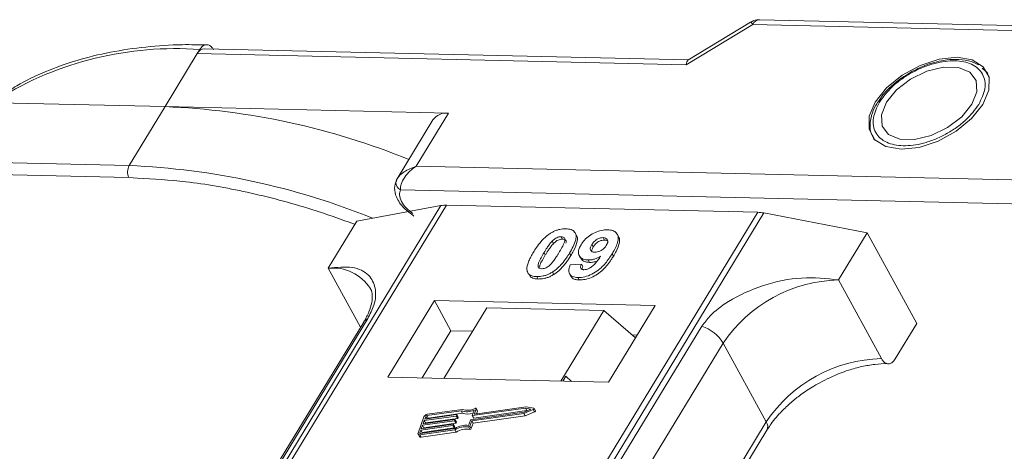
# Model space of a CAD drawing. Header units: millimetres. Extents: x 2205 to 3679, y 833 to 1866.
# Tile 71 of 86: x 3183 to 3234, y 1783 to 1805. Entities that reach past the tile are written whole.
import ezdxf

# ---------------------------------------------------------------- set-up
doc = ezdxf.new("R2010")
doc.units = ezdxf.units.MM

msp = doc.modelspace()

# ---------------------------------------------------------------- linework, layer by layer
at = {"color": 7, "linetype": 'Continuous', "lineweight": 15}
for p, q in [((3259.036, 1804.592), (3221.296, 1805.458)), ((3217.469, 1803.11), (3220.931, 1805.209)), ((3220.819, 1805.331), (3217.557, 1803.353)), ((3220.931, 1805.209), (3258.671, 1804.343)), ((3191.998, 1803.694), (3192.128, 1803.909)), ((3217.577, 1803.365), (3192.363, 1803.944)), ((3190.317, 1800.932), (3191.998, 1803.694)), ((3191.998, 1803.694), (3217.469, 1803.11)), ((3233.078, 1802.769), (3232.882, 1802.943)), ((3233.108, 1802.749), (3233.176, 1802.658)), ((3227.582, 1801.354), (3227.475, 1801.202)), ((3177.798, 1801.219), (3190.317, 1800.932)), ((3190.317, 1800.932), (3188.449, 1797.863)), ((3205.087, 1800.593), (3190.317, 1800.932)), ((3203.407, 1797.831), (3205.087, 1800.593)), ((3204.274, 1800.247), (3202.405, 1797.177)), ((3188.449, 1797.863), (3152.842, 1798.68)), ((3152.827, 1798.058), (3188.435, 1797.241)), ((3254.002, 1796.67), (3203.407, 1797.831)), ((3188.435, 1797.241), (3188.889, 1797.207)), ((3202.425, 1797.208), (3202.336, 1796.99)), ((3202.575, 1796.605), (3253.974, 1795.426)), ((3204.691, 1795.782), (3182.901, 1759.973)), ((3183.17, 1759.966), (3204.976, 1795.803)), ((3200.313, 1794.977), (3204.691, 1795.782)), ((3204.976, 1795.803), (3221.193, 1795.431)), ((3221.193, 1795.431), (3199.387, 1759.594)), ((3199.72, 1759.587), (3221.509, 1795.396)), ((3221.509, 1795.396), (3226.891, 1794.367)), ((3200.313, 1794.977), (3198.819, 1792.521)), ((3210.952, 1794.163), (3211.021, 1794.037)), ((3211.75, 1794.233), (3211.681, 1794.36)), ((3213.937, 1794.168), (3213.869, 1794.295)), ((3225.397, 1791.912), (3226.891, 1794.367)), ((3226.891, 1794.367), (3229.477, 1789.639)), ((3210.48, 1793.929), (3210.549, 1793.803)), ((3212.552, 1793.754), (3212.621, 1793.628)), ((3213.207, 1793.987), (3213.138, 1794.113)), ((3210.059, 1793.339), (3210.127, 1793.213)), ((3211.451, 1793.177), (3211.382, 1793.303)), ((3211.898, 1793.174), (3211.967, 1793.048)), ((3213.674, 1793.148), (3213.605, 1793.274)), ((3211.423, 1792.695), (3212.007, 1792.734)), ((3212.007, 1792.734), (3212.076, 1792.608)), ((3212.363, 1792.95), (3212.432, 1792.824)), ((3198.819, 1792.521), (3200.502, 1789.447)), ((3209.263, 1792.223), (3209.332, 1792.096)), ((3209.688, 1792.085), (3209.757, 1791.959)), ((3210.495, 1792.32), (3210.564, 1792.194)), ((3211.387, 1792.23), (3211.456, 1792.104)), ((3211.821, 1792.037), (3211.89, 1791.91)), ((3227.639, 1787.814), (3225.397, 1791.912)), ((3204.35, 1790.839), (3201.923, 1786.849)), ((3215.843, 1790.575), (3204.35, 1790.839)), ((3204.35, 1790.839), (3205.213, 1789.263)), ((3213.416, 1786.585), (3215.843, 1790.575)), ((3207.073, 1790.465), (3204.832, 1786.782)), ((3213.178, 1790.325), (3207.073, 1790.465)), ((3210.938, 1786.642), (3213.178, 1790.325)), ((3213.178, 1790.325), (3214.823, 1788.898)), ((3200.666, 1789.716), (3185.353, 1764.551)), ((3185.567, 1764.737), (3200.88, 1789.903)), ((3228.357, 1787.798), (3229.477, 1789.639)), ((3218.284, 1789.503), (3202.971, 1764.338)), ((3205.213, 1789.263), (3203.719, 1786.808)), ((3206.326, 1789.237), (3205.213, 1789.263)), ((3214.909, 1789.04), (3214.652, 1789.046)), ((3204.079, 1763.461), (3219.392, 1788.626)), ((3221.634, 1784.529), (3219.392, 1788.626)), ((3201.923, 1786.849), (3213.416, 1786.585)), ((3211.187, 1786.895), (3211.032, 1786.64)), ((3211.492, 1786.629), (3211.187, 1786.895)), ((3203.846, 1784.662), (3205.506, 1784.898)), ((3205.743, 1785.1), (3203.955, 1784.846)), ((3205.797, 1785.175), (3203.98, 1784.917)), ((3204.024, 1784.72), (3205.812, 1784.974)), ((3205.812, 1784.974), (3205.743, 1785.1)), ((3206.256, 1784.634), (3209.016, 1785.026)), ((3206.299, 1784.573), (3209.009, 1784.958)), ((3206.316, 1784.862), (3206.414, 1785.136)), ((3209.092, 1785.239), (3206.333, 1784.847)), ((3206.402, 1784.721), (3209.161, 1785.113)), ((3206.433, 1784.946), (3206.525, 1785.202)), ((3206.441, 1784.931), (3206.433, 1784.946)), ((3209.136, 1785.313), (3206.45, 1784.931)), ((3206.594, 1785.094), (3206.525, 1785.221)), ((3206.525, 1785.202), (3206.594, 1785.076)), ((3206.547, 1784.945), (3206.594, 1785.076)), ((3209.009, 1784.958), (3209.5, 1785.165)), ((3209.078, 1784.832), (3209.009, 1784.958)), ((3209.016, 1785.026), (3209.377, 1785.178)), ((3209.078, 1784.832), (3209.569, 1785.039)), ((3209.377, 1785.178), (3209.092, 1785.239)), ((3209.161, 1785.113), (3209.092, 1785.239)), ((3209.524, 1785.23), (3209.136, 1785.313)), ((3209.161, 1785.113), (3209.201, 1785.104)), ((3209.5, 1785.165), (3209.569, 1785.039)), ((3209.609, 1785.094), (3209.54, 1785.22)), ((3203.805, 1784.791), (3203.499, 1783.94)), ((3203.667, 1784.166), (3205.327, 1784.402)), ((3205.391, 1784.579), (3203.731, 1784.343)), ((3203.756, 1784.414), (3205.417, 1784.65)), ((3203.82, 1784.591), (3203.756, 1784.414)), ((3203.8, 1784.217), (3205.46, 1784.453)), ((3205.48, 1784.827), (3203.82, 1784.591)), ((3203.889, 1784.465), (3203.82, 1784.591)), ((3203.896, 1784.804), (3203.846, 1784.662)), ((3203.877, 1784.431), (3203.889, 1784.465)), ((3203.889, 1784.465), (3205.549, 1784.701)), ((3203.965, 1784.679), (3203.896, 1784.804)), ((3203.955, 1784.846), (3204.024, 1784.72)), ((3205.344, 1784.387), (3205.331, 1784.352)), ((3205.413, 1784.27), (3205.344, 1784.396)), ((3205.344, 1784.387), (3205.413, 1784.261)), ((3205.46, 1784.453), (3205.391, 1784.579)), ((3205.433, 1784.635), (3205.42, 1784.6)), ((3205.489, 1784.474), (3205.42, 1784.6)), ((3205.502, 1784.518), (3205.433, 1784.644)), ((3205.502, 1784.509), (3205.433, 1784.635)), ((3205.549, 1784.701), (3205.48, 1784.827)), ((3205.489, 1784.474), (3205.502, 1784.509)), ((3205.522, 1784.884), (3205.51, 1784.848)), ((3205.579, 1784.722), (3205.51, 1784.848)), ((3205.591, 1784.767), (3205.522, 1784.893)), ((3205.591, 1784.757), (3205.522, 1784.884)), ((3205.579, 1784.722), (3205.591, 1784.757)), ((3206.128, 1784.339), (3206.227, 1784.613)), ((3206.201, 1784.299), (3206.299, 1784.573)), ((3206.27, 1784.173), (3206.368, 1784.447)), ((3206.368, 1784.447), (3206.299, 1784.573)), ((3206.316, 1784.852), (3206.385, 1784.726)), ((3206.402, 1784.721), (3206.333, 1784.847)), ((3221.634, 1784.529), (3206.364, 1759.434)), ((3206.368, 1784.447), (3209.078, 1784.832)), ((3203.501, 1783.885), (3203.57, 1783.759)), ((3203.642, 1784.095), (3203.591, 1783.953)), ((3203.591, 1783.953), (3203.606, 1783.924)), ((3203.598, 1783.853), (3205.415, 1784.111)), ((3203.624, 1783.924), (3205.412, 1784.178)), ((3205.302, 1784.331), (3203.642, 1784.095)), ((3203.711, 1783.969), (3203.642, 1784.095)), ((3203.731, 1784.343), (3203.667, 1784.166)), ((3203.667, 1783.727), (3205.484, 1783.985)), ((3203.698, 1783.935), (3203.711, 1783.969)), ((3203.711, 1783.969), (3205.371, 1784.205)), ((3203.8, 1784.217), (3203.731, 1784.343)), ((3203.788, 1784.183), (3203.8, 1784.217)), ((3205.371, 1784.205), (3205.302, 1784.331)), ((3205.4, 1784.226), (3205.331, 1784.352)), ((3205.4, 1784.226), (3205.413, 1784.261)), ((3205.484, 1783.985), (3205.415, 1784.111)), ((3206.124, 1784.258), (3206.193, 1784.131)), ((3206.27, 1784.173), (3206.201, 1784.299)), ((3206.662, 1759.427), (3221.667, 1784.088)), ((3203.667, 1783.727), (3203.598, 1783.853))]:
    msp.add_line(p, q, dxfattribs=at)
at = {"color": 7, "linetype": 'Continuous', "lineweight": 15, "flags": 128}
for points in [[(3228.662, 1798.714), (3229.599, 1798.811), (3230.586, 1799.134), (3231.528, 1799.649), (3232.332, 1800.307), (3232.92, 1801.044), (3233.233, 1801.787), (3233.241, 1802.463), (3232.943, 1803.007), (3232.369, 1803.365), (3231.575, 1803.502), (3230.638, 1803.405), (3229.65, 1803.082), (3228.708, 1802.567), (3227.904, 1801.909), (3227.317, 1801.172), (3227.004, 1800.429), (3226.996, 1799.753), (3227.293, 1799.209), (3227.867, 1798.851), (3228.662, 1798.714)], [(3227.891, 1801.159), (3227.63, 1800.505), (3227.668, 1799.924), (3228.002, 1799.486), (3228.591, 1799.243), (3229.365, 1799.225), (3230.229, 1799.435), (3231.08, 1799.846), (3231.815, 1800.409), (3232.345, 1801.057), (3232.607, 1801.711), (3232.568, 1802.292), (3232.234, 1802.73), (3231.645, 1802.973), (3230.872, 1802.991), (3230.008, 1802.781), (3229.157, 1802.37), (3228.422, 1801.807), (3227.891, 1801.159)], [(3205.506, 1784.898), (3205.51, 1784.898), (3205.514, 1784.898), (3205.517, 1784.897), (3205.52, 1784.895), (3205.522, 1784.893), (3205.523, 1784.89), (3205.523, 1784.887), (3205.522, 1784.884)], [(3206.45, 1784.931), (3206.445, 1784.931), (3206.441, 1784.931), (3206.438, 1784.932), (3206.435, 1784.934), (3206.433, 1784.936), (3206.432, 1784.939), (3206.432, 1784.942), (3206.433, 1784.946)], [(3206.471, 1785.225), (3206.483, 1785.229), (3206.495, 1785.231), (3206.506, 1785.231), (3206.515, 1785.229), (3206.522, 1785.225), (3206.526, 1785.219), (3206.527, 1785.211), (3206.525, 1785.202)], [(3209.524, 1785.23), (3209.533, 1785.227), (3209.539, 1785.22), (3209.542, 1785.212), (3209.54, 1785.202), (3209.534, 1785.191), (3209.525, 1785.181), (3209.514, 1785.172), (3209.5, 1785.165)], [(3209.569, 1785.039), (3209.583, 1785.046), (3209.594, 1785.055), (3209.603, 1785.065), (3209.609, 1785.076), (3209.611, 1785.085), (3209.609, 1785.094)], [(3205.327, 1784.402), (3205.332, 1784.402), (3205.336, 1784.401), (3205.339, 1784.4), (3205.342, 1784.399), (3205.344, 1784.396), (3205.345, 1784.394), (3205.345, 1784.39), (3205.344, 1784.387)], [(3205.417, 1784.65), (3205.421, 1784.65), (3205.425, 1784.65), (3205.428, 1784.649), (3205.431, 1784.647), (3205.433, 1784.645), (3205.434, 1784.642), (3205.434, 1784.639), (3205.433, 1784.635)], [(3206.333, 1784.847), (3206.328, 1784.847), (3206.324, 1784.847), (3206.321, 1784.848), (3206.318, 1784.85), (3206.316, 1784.852), (3206.315, 1784.855), (3206.315, 1784.858), (3206.316, 1784.862)], [(3203.598, 1783.853), (3203.572, 1783.851), (3203.549, 1783.854), (3203.528, 1783.86), (3203.512, 1783.87), (3203.501, 1783.884), (3203.495, 1783.901), (3203.494, 1783.92), (3203.499, 1783.94)], [(3203.591, 1783.953), (3203.589, 1783.946), (3203.589, 1783.94), (3203.591, 1783.934), (3203.595, 1783.93), (3203.6, 1783.926), (3203.607, 1783.924), (3203.615, 1783.923), (3203.624, 1783.924)]]:
    msp.add_lwpolyline(points, dxfattribs=at)
at = {"color": 7, "linetype": 'Continuous', "lineweight": 15}
for centre, radius, start, end in [((3221.33, 1805.017), 0.443, 94.3757, 154.3004), ((3220.699, 1805.11), 0.252, 23.1821, 61.5127), ((3190.858, 1786.331), 17.623, 85.8654, 121.5842), ((3192.396, 1803.502), 0.443, 94.3757, 154.3004), ((3188.799, 1763.233), 37.73, 67.8628, 87.6942), ((3204.974, 1799.729), 0.871, 82.5288, 143.5265), ((3189.042, 1797.538), 0.676, 151.2883, 206.0774), ((3186.933, 1760.178), 37.716, 67.9083, 87.696), ((3202.635, 1796.974), 0.299, 148.8877, 176.6325), ((3202.77, 1796.992), 0.433, 180.1193, 243.2863), ((3204.936, 1794.4), 1.404, 88.3644, 100.0749), ((3221.141, 1793.509), 1.923, 78.9596, 88.4511), ((3199.06, 1790.214), 2.32, 32.7281, 95.9449), ((3225.565, 1784.474), 7.439, 91.2925, 146.0732), ((3201.078, 1789.459), 0.486, 114.0472, 148.0355), ((3217.642, 1787.554), 2.052, 31.4947, 71.765), ((3227.806, 1780.377), 7.439, 91.2925, 146.0732), ((3204.01, 1784.69), 0.229, 97.4207, 153.8527), ((3206.034, 1785.959), 0.907, 251.2927, 294.8085), ((3206.079, 1785.944), 0.819, 249.8549, 298.6145), ((3206.094, 1785.776), 0.85, 250.6487, 287.8017), ((3206.575, 1785.085), 0.0214, 336.1246, 26.8104), ((3203.965, 1784.771), 0.0762, 97.4207, 153.8527), ((3204.034, 1784.644), 0.0769, 97.5763, 152.4403), ((3205.386, 1784.617), 0.0381, 277.4207, 333.8527), ((3205.455, 1784.491), 0.0381, 277.4207, 333.8527), ((3205.475, 1784.865), 0.0381, 277.4207, 333.8527), ((3205.492, 1784.514), 0.011, 336.9348, 26.0002), ((3205.544, 1784.739), 0.0381, 277.4207, 333.8527), ((3205.581, 1784.762), 0.011, 336.9348, 26.0002), ((3206.261, 1784.597), 0.0381, 97.4207, 153.8527), ((3206.397, 1784.735), 0.0149, 216.6597, 287.1115), ((3221.292, 1784.281), 0.422, 332.7392, 35.9387), ((3205.297, 1784.368), 0.0381, 277.4207, 333.8527), ((3205.366, 1784.242), 0.0381, 277.4207, 333.8527), ((3206.015, 1783.172), 1.173, 84.4424, 120.9301), ((3205.403, 1784.265), 0.011, 336.9348, 26.0002), ((3205.957, 1783.274), 0.998, 80.3986, 122.9491), ((3206.026, 1783.148), 0.998, 80.3986, 122.9491), ((3206.134, 1784.33), 0.0736, 261.7629, 334.647), ((3206.203, 1784.204), 0.0736, 261.7629, 334.647), ((3203.641, 1783.812), 0.0892, 216.6597, 287.1115)]:
    msp.add_arc(centre, radius, start, end, dxfattribs=at)
msp.add_ellipse((3217.814, 1802.479), major_axis=(-0.236, 0.883), ratio=0.289398, start_param=0.084261, end_param=0.701056, dxfattribs=at)
for points, knots in [([(3221.296, 1805.455), (3221.19, 1805.451), (3221.02, 1805.445), (3220.879, 1805.353), (3220.827, 1805.319)], [0, 0, 0, 0, 0.626203, 1, 1, 1, 1]), ([(3192.502, 1804.142), (3192.077, 1804.152), (3190.978, 1804.18), (3189.293, 1804.057), (3187.45, 1803.789), (3185.708, 1803.364), (3184.082, 1802.777), (3182.772, 1802.161), (3182.072, 1801.679), (3181.815, 1801.503)], [0, 0, 0, 0, 0.100418, 0.259289, 0.419092, 0.579855, 0.741745, 0.905084, 1, 1, 1, 1]), ([(3192.128, 1803.909), (3192.174, 1803.971), (3192.266, 1804.095), (3192.437, 1804.17), (3192.609, 1804.149), (3192.751, 1804.046), (3192.819, 1803.936), (3192.847, 1803.892)], [0, 0, 0, 0, 0.214694, 0.429388, 0.644082, 0.858775, 1, 1, 1, 1]), ([(3232.702, 1803.104), (3232.531, 1803.185), (3232.174, 1803.353), (3231.539, 1803.413), (3230.934, 1803.362), (3230.383, 1803.241), (3229.816, 1803.056), (3229.428, 1802.861), (3229.217, 1802.755)], [0, 0, 0, 0, 0.1912901, 0.3970639, 0.559818, 0.6867563, 0.8302953, 1, 1, 1, 1]), ([(3227.532, 1801.167), (3227.736, 1801.444), (3228.051, 1801.872), (3228.686, 1802.38), (3229.234, 1802.723), (3229.82, 1803.001), (3230.585, 1803.254), (3231.495, 1803.371), (3232.24, 1803.216), (3232.68, 1802.936), (3232.917, 1802.639), (3233.037, 1802.28), (3233.046, 1801.758), (3232.838, 1801.327), (3232.704, 1801.049)], [0, 0, 0, 0, 0.119721, 0.184837, 0.25, 0.315115, 0.380279, 0.5, 0.619721, 0.684837, 0.75, 0.815115, 0.880279, 1, 1, 1, 1]), ([(3229.217, 1802.755), (3228.936, 1802.584), (3228.542, 1802.344), (3228.057, 1801.918), (3227.769, 1801.63), (3227.625, 1801.416), (3227.582, 1801.354)], [0, 0, 0, 0, 0.431946, 0.604262, 0.884419, 1, 1, 1, 1]), ([(3227.475, 1801.202), (3227.447, 1801.164), (3227.304, 1800.968), (3227.145, 1800.595), (3227.026, 1800.095), (3227.044, 1799.604), (3227.197, 1799.332), (3227.27, 1799.202)], [0, 0, 0, 0, 0.055607, 0.284691, 0.52115, 0.769695, 1, 1, 1, 1]), ([(3232.704, 1801.049), (3232.5, 1800.772), (3232.186, 1800.344), (3231.55, 1799.836), (3231.003, 1799.493), (3230.416, 1799.215), (3229.651, 1798.962), (3228.741, 1798.845), (3227.997, 1799), (3227.556, 1799.28), (3227.32, 1799.577), (3227.199, 1799.936), (3227.191, 1800.458), (3227.398, 1800.889), (3227.532, 1801.167)], [0, 0, 0, 0, 0.119721, 0.184837, 0.25, 0.315115, 0.380279, 0.5, 0.619721, 0.684837, 0.75, 0.815115, 0.880279, 1, 1, 1, 1]), ([(3203.407, 1797.831), (3203.18, 1797.745), (3202.829, 1797.611), (3202.506, 1797.332), (3202.419, 1797.192), (3202.379, 1797.129)], [0, 0, 0, 0, 0.498413, 0.772937, 1, 1, 1, 1]), ([(3203.407, 1797.831), (3203.289, 1797.749), (3203.055, 1797.586), (3202.782, 1797.255), (3202.601, 1796.901), (3202.583, 1796.7), (3202.575, 1796.605)], [0, 0, 0, 0, 0.251519, 0.501784, 0.765632, 1, 1, 1, 1]), ([(3188.889, 1797.207), (3189.72, 1797.162), (3191.561, 1797.062), (3194.613, 1796.511), (3197.565, 1795.753), (3199.439, 1795.077), (3200.18, 1794.81)], [0, 0, 0, 0, 0.233249, 0.517195, 0.809137, 1, 1, 1, 1]), ([(3202.368, 1797.103), (3202.323, 1796.965), (3202.232, 1796.682), (3202.337, 1796.271), (3202.526, 1795.926), (3202.812, 1795.571), (3203.103, 1795.365), (3203.285, 1795.236)], [0, 0, 0, 0, 0.2080001, 0.4277837, 0.5804151, 0.736816, 1, 1, 1, 1]), ([(3203.23, 1795.368), (3203.11, 1795.46), (3202.863, 1795.65), (3202.615, 1795.997), (3202.498, 1796.339), (3202.55, 1796.519), (3202.575, 1796.605)], [0, 0, 0, 0, 0.241864, 0.5, 0.758136, 1, 1, 1, 1]), ([(3209.506, 1793.351), (3209.557, 1793.433), (3209.674, 1793.619), (3209.924, 1793.943), (3210.182, 1794.2), (3210.374, 1794.324), (3210.395, 1794.338)], [0, 0, 0, 0, 0.236731, 0.537555, 0.949668, 1, 1, 1, 1]), ([(3210.395, 1794.338), (3210.445, 1794.368), (3210.548, 1794.429), (3210.712, 1794.497), (3210.879, 1794.545), (3211.015, 1794.566), (3211.122, 1794.572), (3211.175, 1794.572), (3211.201, 1794.572)], [0, 0, 0, 0, 0.193776, 0.3936, 0.587864, 0.788908, 0.894169, 1, 1, 1, 1]), ([(3210.48, 1793.929), (3210.523, 1793.972), (3210.592, 1794.04), (3210.717, 1794.115), (3210.831, 1794.154), (3210.908, 1794.162), (3210.948, 1794.163), (3210.952, 1794.163)], [0, 0, 0, 0, 0.334804, 0.542561, 0.750382, 0.970721, 1, 1, 1, 1]), ([(3210.952, 1794.163), (3210.991, 1794.159), (3211.061, 1794.151), (3211.127, 1794.102), (3211.153, 1794.009), (3211.119, 1793.839), (3210.997, 1793.598), (3210.887, 1793.414), (3210.832, 1793.321)], [0, 0, 0, 0, 0.104614, 0.188814, 0.273512, 0.444127, 0.719481, 1, 1, 1, 1]), ([(3211.201, 1794.572), (3211.295, 1794.564), (3211.482, 1794.547), (3211.661, 1794.419), (3211.747, 1794.234), (3211.703, 1793.862), (3211.518, 1793.54), (3211.382, 1793.303)], [0, 0, 0, 0, 0.147566, 0.296688, 0.431278, 0.580404, 1, 1, 1, 1]), ([(3211.451, 1793.177), (3211.499, 1793.259), (3211.649, 1793.515), (3211.794, 1793.852), (3211.816, 1794.13), (3211.755, 1794.206), (3211.738, 1794.226)], [0, 0, 0, 0, 0.220552, 0.687786, 0.91457, 1, 1, 1, 1]), ([(3211.985, 1793.742), (3212.041, 1793.825), (3212.153, 1793.99), (3212.414, 1794.22), (3212.726, 1794.398), (3213.065, 1794.511), (3213.269, 1794.518), (3213.376, 1794.522)], [0, 0, 0, 0, 0.197927, 0.397728, 0.597413, 0.790584, 1, 1, 1, 1]), ([(3213.376, 1794.522), (3213.469, 1794.514), (3213.656, 1794.496), (3213.839, 1794.366), (3213.935, 1794.174), (3213.907, 1793.841), (3213.756, 1793.528), (3213.626, 1793.31), (3213.605, 1793.274)], [0, 0, 0, 0, 0.148288, 0.297745, 0.443713, 0.607791, 0.934708, 1, 1, 1, 1]), ([(3213.674, 1793.148), (3213.722, 1793.23), (3213.867, 1793.477), (3213.995, 1793.811), (3214.003, 1794.075), (3213.94, 1794.147), (3213.927, 1794.162)], [0, 0, 0, 0, 0.2271221, 0.6848597, 0.9348975, 1, 1, 1, 1]), ([(3210.059, 1793.339), (3210.084, 1793.38), (3210.134, 1793.461), (3210.206, 1793.572), (3210.273, 1793.671), (3210.336, 1793.758), (3210.403, 1793.845), (3210.454, 1793.901), (3210.48, 1793.929)], [0, 0, 0, 0, 0.205942, 0.411959, 0.558149, 0.704502, 0.851801, 1, 1, 1, 1]), ([(3210.127, 1793.213), (3210.153, 1793.254), (3210.203, 1793.335), (3210.275, 1793.446), (3210.342, 1793.545), (3210.405, 1793.632), (3210.472, 1793.718), (3210.523, 1793.775), (3210.549, 1793.803)], [0, 0, 0, 0, 0.2059417, 0.4119594, 0.558149, 0.7045024, 0.8518015, 1, 1, 1, 1]), ([(3210.549, 1793.803), (3210.592, 1793.845), (3210.661, 1793.914), (3210.786, 1793.989), (3210.9, 1794.028), (3210.977, 1794.036), (3211.017, 1794.037), (3211.021, 1794.037)], [0, 0, 0, 0, 0.334804, 0.542561, 0.750382, 0.970721, 1, 1, 1, 1]), ([(3211.021, 1794.037), (3211.06, 1794.033), (3211.13, 1794.025), (3211.195, 1793.975), (3211.218, 1793.908), (3211.206, 1793.854), (3211.2, 1793.828)], [0, 0, 0, 0, 0.293658, 0.530016, 0.767769, 1, 1, 1, 1]), ([(3212.363, 1792.95), (3212.271, 1792.959), (3212.084, 1792.979), (3211.913, 1793.118), (3211.835, 1793.31), (3211.868, 1793.53), (3211.95, 1793.678), (3211.985, 1793.742)], [0, 0, 0, 0, 0.210189, 0.421773, 0.623603, 0.837034, 1, 1, 1, 1]), ([(3212.706, 1793.357), (3212.659, 1793.361), (3212.573, 1793.37), (3212.491, 1793.43), (3212.46, 1793.513), (3212.48, 1793.625), (3212.525, 1793.706), (3212.552, 1793.754)], [0, 0, 0, 0, 0.213937, 0.398075, 0.583091, 0.751666, 1, 1, 1, 1]), ([(3212.539, 1793.406), (3212.541, 1793.432), (3212.549, 1793.503), (3212.593, 1793.579), (3212.621, 1793.628)], [0, 0, 0, 0, 0.366323, 1, 1, 1, 1]), ([(3212.552, 1793.754), (3212.587, 1793.807), (3212.644, 1793.892), (3212.764, 1794), (3212.883, 1794.064), (3213.013, 1794.107), (3213.093, 1794.111), (3213.138, 1794.113)], [0, 0, 0, 0, 0.2913202, 0.4655393, 0.6416315, 0.798664, 1, 1, 1, 1]), ([(3212.621, 1793.628), (3212.656, 1793.681), (3212.713, 1793.766), (3212.833, 1793.874), (3212.952, 1793.938), (3213.082, 1793.981), (3213.162, 1793.985), (3213.207, 1793.987)], [0, 0, 0, 0, 0.29132, 0.465539, 0.641632, 0.798664, 1, 1, 1, 1]), ([(3213.304, 1793.701), (3213.271, 1793.652), (3213.216, 1793.571), (3213.091, 1793.469), (3212.964, 1793.403), (3212.829, 1793.361), (3212.747, 1793.358), (3212.706, 1793.357)], [0, 0, 0, 0, 0.2673945, 0.4472142, 0.6271221, 0.8130653, 1, 1, 1, 1]), ([(3213.138, 1794.113), (3213.184, 1794.107), (3213.277, 1794.096), (3213.358, 1794.022), (3213.391, 1793.923), (3213.364, 1793.809), (3213.323, 1793.735), (3213.304, 1793.701)], [0, 0, 0, 0, 0.207955, 0.420406, 0.62732, 0.827707, 1, 1, 1, 1]), ([(3213.207, 1793.987), (3213.255, 1793.983), (3213.328, 1793.977), (3213.366, 1793.938), (3213.379, 1793.924)], [0, 0, 0, 0, 0.652821, 1, 1, 1, 1]), ([(3209.184, 1792.353), (3209.176, 1792.387), (3209.16, 1792.455), (3209.171, 1792.603), (3209.221, 1792.793), (3209.311, 1793.001), (3209.409, 1793.188), (3209.474, 1793.297), (3209.506, 1793.351)], [0, 0, 0, 0, 0.1184406, 0.2393457, 0.4595932, 0.6849248, 0.8422399, 1, 1, 1, 1]), ([(3209.937, 1792.495), (3209.891, 1792.501), (3209.817, 1792.511), (3209.758, 1792.567), (3209.74, 1792.662), (3209.776, 1792.832), (3209.901, 1793.072), (3210.006, 1793.249), (3210.059, 1793.339)], [0, 0, 0, 0, 0.1253702, 0.2022903, 0.2791788, 0.4647576, 0.7305818, 1, 1, 1, 1]), ([(3209.83, 1792.58), (3209.834, 1792.614), (3209.849, 1792.73), (3209.973, 1792.947), (3210.076, 1793.124), (3210.127, 1793.213)], [0, 0, 0, 0, 0.166989, 0.580698, 1, 1, 1, 1]), ([(3210.832, 1793.321), (3210.807, 1793.28), (3210.756, 1793.198), (3210.685, 1793.087), (3210.617, 1792.988), (3210.554, 1792.901), (3210.487, 1792.814), (3210.435, 1792.757), (3210.409, 1792.728)], [0, 0, 0, 0, 0.20527, 0.410616, 0.55715, 0.703844, 0.851471, 1, 1, 1, 1]), ([(3211.382, 1793.303), (3211.33, 1793.221), (3211.213, 1793.035), (3210.969, 1792.718), (3210.712, 1792.463), (3210.523, 1792.338), (3210.495, 1792.32)], [0, 0, 0, 0, 0.237281, 0.538591, 0.932677, 1, 1, 1, 1]), ([(3210.564, 1792.194), (3210.612, 1792.226), (3210.71, 1792.292), (3210.873, 1792.431), (3211.046, 1792.61), (3211.206, 1792.811), (3211.34, 1793.001), (3211.414, 1793.118), (3211.451, 1793.177)], [0, 0, 0, 0, 0.118595, 0.239509, 0.447458, 0.659935, 0.829685, 1, 1, 1, 1]), ([(3213.605, 1793.274), (3213.553, 1793.192), (3213.397, 1792.946), (3213.124, 1792.606), (3212.734, 1792.299), (3212.372, 1792.119), (3212.055, 1792.04), (3211.883, 1792.037), (3211.821, 1792.037)], [0, 0, 0, 0, 0.142337, 0.429127, 0.589943, 0.751205, 0.909895, 1, 1, 1, 1]), ([(3211.89, 1791.91), (3211.991, 1791.914), (3212.193, 1791.922), (3212.528, 1792.031), (3212.858, 1792.209), (3213.235, 1792.524), (3213.488, 1792.853), (3213.636, 1793.088), (3213.674, 1793.148)], [0, 0, 0, 0, 0.14324, 0.28761, 0.430449, 0.591135, 0.89544, 1, 1, 1, 1]), ([(3212.141, 1792.444), (3212.182, 1792.447), (3212.264, 1792.452), (3212.41, 1792.51), (3212.574, 1792.612), (3212.788, 1792.832), (3212.918, 1793.017), (3213.008, 1793.143)], [0, 0, 0, 0, 0.112015, 0.224355, 0.367768, 0.565827, 1, 1, 1, 1]), ([(3213.008, 1793.143), (3212.956, 1793.114), (3212.852, 1793.055), (3212.713, 1793.003), (3212.603, 1792.973), (3212.522, 1792.958), (3212.441, 1792.95), (3212.389, 1792.95), (3212.363, 1792.95)], [0, 0, 0, 0, 0.243491, 0.496266, 0.61821, 0.741704, 0.870158, 1, 1, 1, 1]), ([(3200.88, 1789.903), (3200.998, 1790.138), (3201.299, 1790.737), (3201.312, 1791.532), (3200.956, 1792.237), (3200.142, 1792.652), (3199.259, 1792.565), (3198.819, 1792.521)], [0, 0, 0, 0, 0.125713, 0.321276, 0.524466, 0.763484, 1, 1, 1, 1]), ([(3210.409, 1792.728), (3210.366, 1792.686), (3210.297, 1792.618), (3210.173, 1792.543), (3210.061, 1792.505), (3209.983, 1792.495), (3209.943, 1792.495), (3209.937, 1792.495)], [0, 0, 0, 0, 0.333678, 0.540413, 0.747264, 0.961209, 1, 1, 1, 1]), ([(3211.821, 1792.037), (3211.728, 1792.046), (3211.559, 1792.062), (3211.401, 1792.179), (3211.332, 1792.355), (3211.361, 1792.539), (3211.409, 1792.662), (3211.423, 1792.695)], [0, 0, 0, 0, 0.2427882, 0.4388655, 0.6348012, 0.9009361, 1, 1, 1, 1]), ([(3212.007, 1792.734), (3211.986, 1792.685), (3211.955, 1792.609), (3211.966, 1792.52), (3212.012, 1792.47), (3212.077, 1792.448), (3212.123, 1792.445), (3212.141, 1792.444)], [0, 0, 0, 0, 0.3447142, 0.5290593, 0.7142089, 0.8921959, 1, 1, 1, 1]), ([(3211.979, 1793.054), (3211.992, 1793.025), (3212.034, 1792.93), (3212.195, 1792.844), (3212.362, 1792.83), (3212.432, 1792.824)], [0, 0, 0, 0, 0.20752, 0.66568, 1, 1, 1, 1]), ([(3212.036, 1792.467), (3212.039, 1792.493), (3212.043, 1792.538), (3212.066, 1792.587), (3212.076, 1792.608)], [0, 0, 0, 0, 0.569737, 1, 1, 1, 1]), ([(3212.432, 1792.824), (3212.482, 1792.825), (3212.582, 1792.827), (3212.715, 1792.856), (3212.793, 1792.883), (3212.815, 1792.891)], [0, 0, 0, 0, 0.409454, 0.83528, 1, 1, 1, 1]), ([(3209.688, 1792.085), (3209.641, 1792.088), (3209.546, 1792.093), (3209.42, 1792.123), (3209.312, 1792.174), (3209.245, 1792.237), (3209.205, 1792.299), (3209.191, 1792.335), (3209.184, 1792.353)], [0, 0, 0, 0, 0.192635, 0.388697, 0.582015, 0.783044, 0.890959, 1, 1, 1, 1]), ([(3209.336, 1792.099), (3209.348, 1792.085), (3209.384, 1792.046), (3209.475, 1792.003), (3209.58, 1791.975), (3209.678, 1791.963), (3209.731, 1791.961), (3209.757, 1791.959)], [0, 0, 0, 0, 0.143925, 0.415852, 0.697483, 0.848301, 1, 1, 1, 1]), ([(3210.495, 1792.32), (3210.444, 1792.29), (3210.341, 1792.229), (3210.177, 1792.16), (3210.01, 1792.113), (3209.875, 1792.092), (3209.767, 1792.085), (3209.715, 1792.085), (3209.688, 1792.085)], [0, 0, 0, 0, 0.193769, 0.393564, 0.587886, 0.789131, 0.894283, 1, 1, 1, 1]), ([(3209.757, 1791.959), (3209.806, 1791.96), (3209.904, 1791.96), (3210.063, 1791.983), (3210.229, 1792.028), (3210.369, 1792.085), (3210.481, 1792.143), (3210.536, 1792.177), (3210.564, 1792.194)], [0, 0, 0, 0, 0.193594, 0.390501, 0.584817, 0.78683, 0.892868, 1, 1, 1, 1]), ([(3211.459, 1792.106), (3211.495, 1792.058), (3211.564, 1791.966), (3211.738, 1791.919), (3211.852, 1791.913), (3211.89, 1791.91)], [0, 0, 0, 0, 0.4158523, 0.8021376, 1, 1, 1, 1]), ([(3225.397, 1791.912), (3224.766, 1791.98), (3223.505, 1792.116), (3221.459, 1791.693), (3219.825, 1790.943), (3218.762, 1790.157), (3218.413, 1789.68), (3218.284, 1789.503)], [0, 0, 0, 0, 0.249096, 0.498243, 0.745205, 0.90541, 1, 1, 1, 1]), ([(3201.003, 1791.466), (3201.015, 1791.45), (3201.084, 1791.358), (3201.12, 1791.153), (3201.103, 1790.749), (3200.969, 1790.268), (3200.763, 1789.896), (3200.663, 1789.716)], [0, 0, 0, 0, 0.054359, 0.333223, 0.559722, 0.78604, 1, 1, 1, 1]), ([(3224.422, 1786.563), (3224.772, 1786.739), (3225.264, 1786.986), (3226.002, 1787.244), (3226.616, 1787.415), (3227.299, 1787.524), (3227.766, 1787.565), (3227.974, 1787.547), (3227.989, 1787.545)], [0, 0, 0, 0, 0.288391, 0.40474, 0.594322, 0.785544, 0.984773, 1, 1, 1, 1]), ([(3228.357, 1787.798), (3228.311, 1787.735), (3228.219, 1787.611), (3228.048, 1787.536), (3227.876, 1787.557), (3227.734, 1787.661), (3227.666, 1787.771), (3227.639, 1787.814)], [0, 0, 0, 0, 0.2146939, 0.4293877, 0.6440816, 0.8587754, 1, 1, 1, 1]), ([(3221.683, 1784.09), (3221.732, 1784.175), (3221.902, 1784.475), (3222.31, 1784.953), (3222.837, 1785.467), (3223.391, 1785.916), (3223.918, 1786.277), (3224.287, 1786.487), (3224.422, 1786.563)], [0, 0, 0, 0, 0.097286, 0.340622, 0.525469, 0.686972, 0.885597, 1, 1, 1, 1])]:
    msp.add_open_spline(points, degree=3, knots=knots, dxfattribs=at)

doc.saveas('drawing.dxf')
